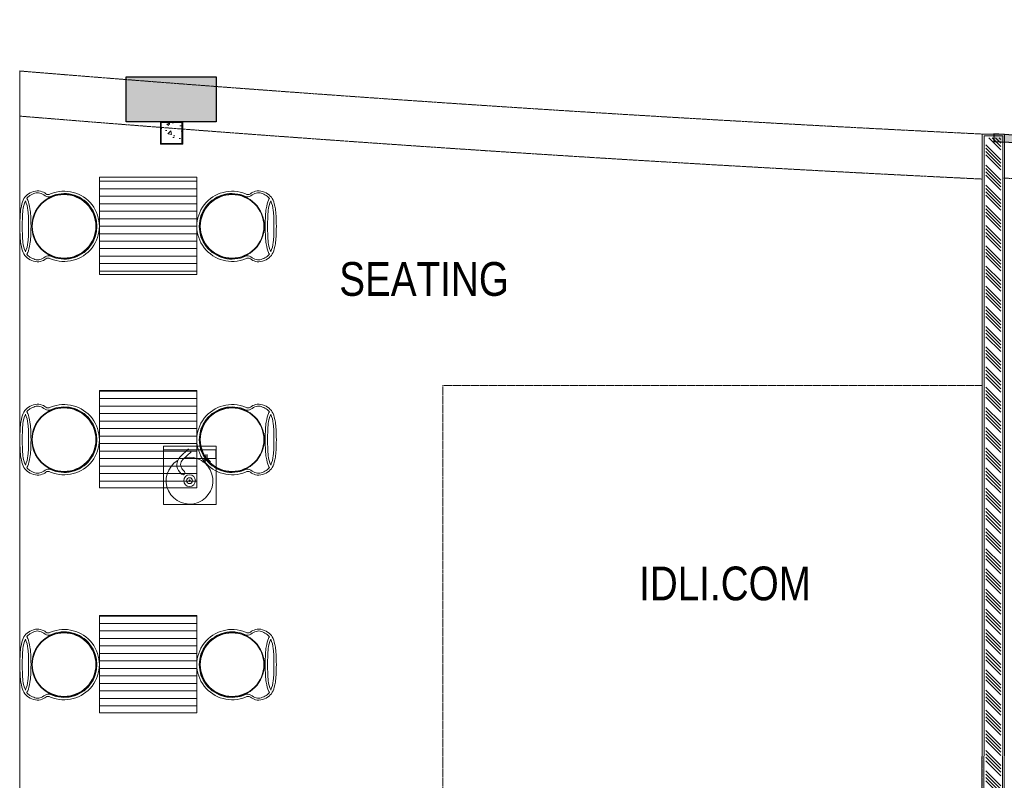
# Model space of a CAD drawing. Header units: millimetres. Extents: x 1277566 to 1493426, y 1039116 to 1145896.
# Tile 68 of 151: x 1337745 to 1344309, y 1138979 to 1144052. Entities that reach past the tile are written whole.
import ezdxf

# ---------------------------------------------------------------- set-up
doc = ezdxf.new("R2010")
doc.units = ezdxf.units.MM
doc.linetypes.add('DASHED', pattern=[0.75, 0.5, -0.25])
for name, color, linetype, lineweight in [('AIRPORT EXTIING WALL', 1, 'Continuous', 20), ('BOH TEXT', 1, 'Continuous', 5), ('CIVIL WALL HATCH', 7, 'Continuous', 5), ('CKD Equipments', 252, 'Continuous', 0), ('Comm BCAS Rejected', 1, 'Continuous', 9), ('EXISTING COLUMN', 5, 'Continuous', 20), ('FOH FURNITURE', 126, 'Continuous', 15), ('HATCH', 251, 'Continuous', 5), ('PLASTER', 252, 'Continuous', 9), ('tile finish', 32, 'Continuous', 9)]:
    doc.layers.add(name, color=color, linetype=linetype, lineweight=lineweight)
for name, color, linetype in [('CT PARTITION WALL HATCH', 210, 'Continuous'), ('CT_PARTITION WALL', 210, 'Continuous'), ('CT_PILASTER', 210, 'Continuous')]:
    doc.layers.add(name, color=color, linetype=linetype)
doc.layers.add('Equipment', color=7, linetype='Continuous', lineweight=9, true_color=0xcc6600)
doc.styles.get("Standard").update_dxf_attribs({"font": 'arial.ttf'})

# ---------------------------------------------------------------- blocks, each defined once
blk = doc.blocks.new('PILASTER')
at = {"layer": 'CT PARTITION WALL HATCH'}
h = blk.add_hatch(color=256, dxfattribs=at)
h.dxf.hatch_style = 1
h.paths.add_polyline_path([(-300, 150), (300, 150), (300, -150), (-300, -150)])
at = {"layer": 'CT_PARTITION WALL'}
blk.add_lwpolyline([(-300, 150), (300, 150), (300, -150), (-300, -150)], close=True, dxfattribs=at)
blk = doc.blocks.new('A$Cdc8c7812')
at = {"layer": 'HATCH'}
h = blk.add_hatch(dxfattribs=at)
h.set_pattern_fill('_USER', color=256, scale=50, style=0, pattern_type=0)
h.set_pattern_definition([(0, (865.34, 325), (0, 50), [])])
h.paths.add_polyline_path([(590.3, 0), (590.3, 650), (1240.3, 650), (1240.3, 0)])
at = {"layer": 'FOH FURNITURE'}
blk.add_lwpolyline([(590.3, 0), (590.3, 650), (1240.3, 650), (1240.3, 0)], close=True, dxfattribs=at)
for points in [[(355, 107.5, -0.414214), (140.3, 322.2, -0.414214), (355, 536.9), (355.7, 536.9, -0.414214), (570.4, 322.2, -0.414214), (355.7, 107.5), (355, 107.5)], [(355.7, 110.6, 0.414214), (567.2, 322.2, 0.414214), (355.7, 533.8), (355, 533.8, 0.414214), (143.5, 322.2, 0.414214), (355, 110.6), (355.7, 110.6)], [(1475.6, 107.5, 0.414214), (1690.3, 322.2, 0.414214), (1475.6, 536.9), (1475, 536.9, 0.414214), (1260.3, 322.2, 0.414214), (1475, 107.5), (1475.6, 107.5)], [(1475, 110.6, -0.414214), (1263.4, 322.2, -0.414214), (1475, 533.8), (1475.6, 533.8, -0.414214), (1687.2, 322.2, -0.414214), (1475.6, 110.6), (1475, 110.6)]]:
    blk.add_lwpolyline(points, format="xyb", close=True, dxfattribs=at)
for centre, radius, start, end in [((355.9, 322.2), 234.4, 247.2538, 112.7462), ((355.9, 322.2), 218.6, 245.50718, 114.49282), ((1474.8, 322.2), 234.4, 67.2538, 292.7462), ((1474.8, 322.2), 218.6, 65.50718, 294.49282)]:
    blk.add_arc(centre, radius, start, end, dxfattribs=at)
for points, knots in [([(265.3, 538.4), (253.2, 531.8), (242.6, 532.2), (233.5, 539.4), (224.4, 546.7), (212.6, 552.4), (198.3, 556.5), (183.9, 560.7), (168.4, 560), (151.9, 554.5), (135.3, 549.1), (121.1, 541.5), (109.2, 532), (97.2, 522.4), (88.2, 510.6), (82.2, 496.7), (76.3, 482.7), (71.2, 463.4), (67.1, 438.8), (63, 414.2), (60.7, 375.3), (60.3, 322.2)], [0, 0, 0, 0, 1, 1, 1, 2, 2, 2, 3, 3, 3, 4, 4, 4, 5, 5, 5, 6, 6, 6, 7, 7, 7, 7]), ([(265.3, 521.2), (254, 515.6), (242.2, 517), (229.9, 525.4), (217.7, 533.8), (205.7, 539.9), (193.9, 543.8), (182.2, 547.7), (171.2, 547.6), (160.9, 543.4), (150.5, 539.3), (139.5, 534), (127.7, 527.5), (120.1, 523.3), (113.2, 516.9), (107, 508)], [0, 0, 0, 0, 1, 1, 1, 2, 2, 2, 3, 3, 3, 4, 4, 4, 4.643615, 4.643615, 4.643615, 4.643615]), ([(1565.4, 538.4), (1577.5, 531.8), (1588.1, 532.2), (1597.2, 539.4), (1606.3, 546.7), (1618, 552.4), (1632.4, 556.5), (1646.8, 560.7), (1662.2, 560), (1678.8, 554.5), (1695.3, 549.1), (1709.6, 541.5), (1721.5, 532), (1733.5, 522.4), (1742.4, 510.6), (1748.4, 496.7), (1754.4, 482.7), (1759.5, 463.4), (1763.6, 438.8), (1767.7, 414.2), (1770, 375.3), (1770.4, 322.2)], [0, 0, 0, 0, 1, 1, 1, 2, 2, 2, 3, 3, 3, 4, 4, 4, 5, 5, 5, 6, 6, 6, 7, 7, 7, 7]), ([(1565.4, 521.2), (1576.7, 515.6), (1588.5, 517), (1600.8, 525.4), (1613, 533.8), (1625, 539.9), (1636.7, 543.8), (1648.5, 547.7), (1659.5, 547.6), (1669.8, 543.4), (1680.2, 539.3), (1691.2, 534), (1703, 527.5), (1710.6, 523.3), (1717.5, 516.9), (1723.7, 508)], [0, 0, 0, 0, 1, 1, 1, 2, 2, 2, 3, 3, 3, 4, 4, 4, 4.643615, 4.643615, 4.643615, 4.643615]), ([(97.5, 491.5), (97.5, 491.4), (97.4, 491.3), (97.4, 491.2), (89, 473.5), (83.5, 452.1), (80.7, 426.9), (78, 401.8), (76.4, 366.9), (76.1, 322.2)], [4.994579, 4.994579, 4.994579, 4.994579, 5, 5, 5, 6, 6, 6, 7, 7, 7, 7]), ([(97.5, 491.5), (97.6, 491.4), (97.6, 491.3), (97.7, 491.2), (106, 473.5), (111.6, 452.1), (114.4, 426.9), (117.1, 401.8), (118.7, 366.9), (119, 322.2)], [4.994579, 4.994579, 4.994579, 4.994579, 5, 5, 5, 6, 6, 6, 7, 7, 7, 7]), ([(107, 508), (109.2, 504.4), (111.1, 500.6), (112.8, 496.7), (118.8, 482.7), (123.9, 463.4), (128, 438.8), (132.1, 414.2), (134.4, 375.3), (134.8, 322.2)], [4.715926, 4.715926, 4.715926, 4.715926, 5, 5, 5, 6, 6, 6, 7, 7, 7, 7]), ([(1723.7, 508), (1721.5, 504.4), (1719.6, 500.6), (1717.8, 496.7), (1711.9, 482.7), (1706.8, 463.4), (1702.7, 438.8), (1698.6, 414.2), (1696.3, 375.3), (1695.9, 322.2)], [4.715926, 4.715926, 4.715926, 4.715926, 5, 5, 5, 6, 6, 6, 7, 7, 7, 7]), ([(1733.1, 491.5), (1733.1, 491.4), (1733.1, 491.3), (1733, 491.2), (1724.6, 473.5), (1719.1, 452.1), (1716.3, 426.9), (1713.6, 401.8), (1712, 366.9), (1711.7, 322.2)], [4.994579, 4.994579, 4.994579, 4.994579, 5, 5, 5, 6, 6, 6, 7, 7, 7, 7]), ([(1733.1, 491.5), (1733.2, 491.4), (1733.2, 491.3), (1733.3, 491.2), (1741.6, 473.5), (1747.2, 452.1), (1750, 426.9), (1752.7, 401.8), (1754.3, 366.9), (1754.6, 322.2)], [4.994579, 4.994579, 4.994579, 4.994579, 5, 5, 5, 6, 6, 6, 7, 7, 7, 7]), ([(265.3, 106), (253.2, 112.6), (242.6, 112.3), (233.4, 105), (224.3, 97.8), (212.7, 92.1), (198.6, 87.9), (184.5, 83.8), (169, 84.5), (152.2, 89.9), (135.4, 95.4), (121, 102.9), (109.1, 112.5), (97.2, 122.1), (88.3, 133.8), (82.3, 147.8), (76.3, 161.7), (71.2, 181), (67.1, 205.7), (63, 230.3), (60.7, 269.1), (60.3, 322.2)], [0, 0, 0, 0, 1, 1, 1, 2, 2, 2, 3, 3, 3, 4, 4, 4, 5, 5, 5, 6, 6, 6, 7, 7, 7, 7]), ([(97.5, 153), (97.5, 153.1), (97.5, 153.2), (97.4, 153.2), (89, 171), (83.5, 192.4), (80.7, 217.5), (78, 242.7), (76.4, 277.6), (76.1, 322.2)], [4.995195, 4.995195, 4.995195, 4.995195, 5, 5, 5, 6, 6, 6, 7, 7, 7, 7]), ([(97.5, 153), (97.6, 153.1), (97.6, 153.2), (97.7, 153.2), (106, 171), (111.6, 192.4), (114.4, 217.5), (117.1, 242.7), (118.7, 277.6), (119, 322.2)], [4.995195, 4.995195, 4.995195, 4.995195, 5, 5, 5, 6, 6, 6, 7, 7, 7, 7]), ([(107, 136.4), (109.2, 140.1), (111.1, 143.8), (112.8, 147.8), (118.8, 161.7), (123.9, 181), (128, 205.7), (132.1, 230.3), (134.4, 269.1), (134.8, 322.2)], [4.716382, 4.716382, 4.716382, 4.716382, 5, 5, 5, 6, 6, 6, 7, 7, 7, 7]), ([(1565.4, 106), (1577.5, 112.6), (1588.1, 112.3), (1597.3, 105), (1606.4, 97.8), (1618, 92.1), (1632.1, 87.9), (1646.2, 83.8), (1661.7, 84.5), (1678.5, 89.9), (1695.3, 95.4), (1709.7, 102.9), (1721.6, 112.5), (1733.5, 122.1), (1742.4, 133.8), (1748.4, 147.8), (1754.4, 161.7), (1759.5, 181), (1763.6, 205.7), (1767.7, 230.3), (1770, 269.1), (1770.4, 322.2)], [0, 0, 0, 0, 1, 1, 1, 2, 2, 2, 3, 3, 3, 4, 4, 4, 5, 5, 5, 6, 6, 6, 7, 7, 7, 7]), ([(1723.7, 136.4), (1721.5, 140.1), (1719.6, 143.8), (1717.9, 147.8), (1711.9, 161.7), (1706.8, 181), (1702.7, 205.7), (1698.6, 230.3), (1696.3, 269.1), (1695.9, 322.2)], [4.716382, 4.716382, 4.716382, 4.716382, 5, 5, 5, 6, 6, 6, 7, 7, 7, 7]), ([(1733.1, 153), (1733.1, 153.1), (1733.1, 153.2), (1733, 153.2), (1724.6, 171), (1719.1, 192.4), (1716.3, 217.5), (1713.6, 242.7), (1712, 277.6), (1711.7, 322.2)], [4.995195, 4.995195, 4.995195, 4.995195, 5, 5, 5, 6, 6, 6, 7, 7, 7, 7]), ([(1733.1, 153), (1733.2, 153.1), (1733.2, 153.2), (1733.3, 153.2), (1741.6, 171), (1747.2, 192.4), (1750, 217.5), (1752.7, 242.7), (1754.3, 277.6), (1754.6, 322.2)], [4.995195, 4.995195, 4.995195, 4.995195, 5, 5, 5, 6, 6, 6, 7, 7, 7, 7]), ([(265.3, 123.3), (254, 128.8), (242.2, 127.4), (229.8, 119), (217.5, 110.6), (205.7, 104.5), (194.5, 100.8), (183.2, 97), (172.2, 97.1), (161.4, 101.1), (150.5, 105.2), (139.3, 110.5), (127.6, 116.9), (120, 121.1), (113.2, 127.6), (107, 136.4)], [0, 0, 0, 0, 1, 1, 1, 2, 2, 2, 3, 3, 3, 4, 4, 4, 4.64397, 4.64397, 4.64397, 4.64397]), ([(1565.4, 123.3), (1576.7, 128.8), (1588.5, 127.4), (1600.8, 119), (1613.2, 110.6), (1625, 104.5), (1636.2, 100.8), (1647.4, 97), (1658.5, 97.1), (1669.3, 101.1), (1680.1, 105.2), (1691.4, 110.5), (1703.1, 116.9), (1710.7, 121.1), (1717.5, 127.6), (1723.7, 136.4)], [0, 0, 0, 0, 1, 1, 1, 2, 2, 2, 3, 3, 3, 4, 4, 4, 4.64397, 4.64397, 4.64397, 4.64397])]:
    blk.add_open_spline(points, degree=3, knots=knots, dxfattribs=at)
blk = doc.blocks.new('G$C2967A2E0')
at = {"layer": 'Equipment'}
for p, q in [((166.6, 371.5), (110.9, 319.1)), ((184.4, 352.6), (128.7, 300.2)), ((107.8, 216.3), (119.6, 203.7)), ((126.7, 234.1), (138.5, 221.5))]:
    blk.add_line(p, q, dxfattribs=at)
at = {"layer": 'Equipment', "lineweight": 5}
for p, q in [((281.7, 334.9), (281.7, 307.8)), ((290.5, 307.8), (290.5, 334.9)), ((281.7, 307.8), (260, 286.1)), ((260, 286.1), (272.4, 286.1)), ((272.4, 286.1), (286.1, 299.8)), ((286.1, 299.8), (299.9, 286.1)), ((312.2, 286.1), (290.5, 307.8)), ((299.9, 286.1), (312.2, 286.1))]:
    blk.add_line(p, q, dxfattribs=at)
at = {"layer": 'Equipment'}
blk.add_lwpolyline([(350, 390), (0, 390), (0, 0), (350, 0), (350, 390), (350, 365), (0, 365)], dxfattribs=at)
blk.add_lwpolyline([(349.3, 365.3), (222.9, 365.3), (222.9, 307.8), (349.3, 307.8)], close=True, dxfattribs=at)
at = {"layer": 'Equipment', "linetype": 'ByBlock', "lineweight": -2, "ltscale": 0.25}
for radius in [39, 19.8, 5.16]:
    blk.add_circle((173.3, 159.9), radius, dxfattribs=at)
at = {"layer": 'Equipment'}
for centre, radius, start, end in [((173.3, 159.9), 155.9, 120.7693, 101.59797), ((160.8, 266.1), 72.8, 133.26297, 223.26297), ((160.8, 266.1), 46.8, 133.26297, 223.26297), ((129.1, 212.6), 13, 223.26297, 43.26297)]:
    blk.add_arc(centre, radius, start, end, dxfattribs=at)

msp = doc.modelspace()

# ---------------------------------------------------------------- hatches: boundary and pattern name
h = msp.add_hatch(color=256)
h.dxf.hatch_style = 1
edge = h.paths.add_edge_path()
edge.add_line((1344238.6185, 1143290.5214), (1344238.6185, 1143240.6121))
edge.add_arc((1348891.0506, 1220358.7101), 77258.308, 266.547606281, 268.941280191)
edge.add_line((1347463.5415, 1143113.5913), (1347464.3321, 1143163.5852))
edge.add_arc((1348901.4325, 1220732.8549), 77582.5809, 266.55437271, 268.938621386, ccw=False)
edge = h.paths.add_edge_path()
edge.add_line((1348064.0137, 1143154.8317), (1348063.4781, 1143104.8345))
edge.add_arc((1348891.0506, 1220358.7101), 77258.308, 269.386249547, 271.731452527)
edge.add_line((1351225.4064, 1143135.6763), (1351225.4064, 1143185.6992))
edge.add_arc((1348891.0506, 1220358.7101), 77208.308, 269.386249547, 271.732574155, ccw=False)
at = {"layer": 'CIVIL WALL HATCH'}
h = msp.add_hatch(dxfattribs=at)
h.set_pattern_fill('ANSI34', color=256, scale=5, angle=90)
h.set_pattern_definition([(135, (154681.03, -46618.93), (-67.351921, -67.351921), []), (135, (154681.03, -46596.48), (-67.351921, -67.351921), []), (135, (154681.03, -46574.03), (-67.351921, -67.351921), []), (135, (154681.03, -46551.58), (-67.351921, -67.351921), [])])
h.paths.add_polyline_path([(1344286.156, 1143264.5371), (1344186.156, 1143264.5371), (1344183.8777, 1135016.1905), (1344283.8777, 1135016.1905)])
at = {"layer": 'EXISTING COLUMN', "linetype": 'Continuous'}
h = msp.add_hatch(dxfattribs=at)
h.set_pattern_fill('AR-CONC', color=256, style=2)
h.set_pattern_definition([(50, (484719.15, -27575.57), (182.184669, -15.939086), [19.05, -209.55]), (355, (484719.15, -27575.57), (-35.243421, 191.056845), [15.24, -167.640584]), (100.451445, (484734.33, -27576.9), (146.941247, 175.117752), [16.190009, -178.090245]), (46.1842, (484719.15, -27524.77), (271.07904, -42.042328), [28.575, -314.325]), (96.635558, (484741.74, -27528.27), (237.404134, 247.426125), [24.285023, -267.13561]), (351.184151, (484719.15, -27524.77), (237.404134, 247.426125), [22.859967, -251.45973]), (21, (484744.55, -27537.47), (151.614391, -102.265198), [19.05, -209.55]), (326, (484744.55, -27537.47), (61.802028, 184.187966), [15.24, -167.64]), (71.451445, (484757.19, -27546), (213.41642, 81.922769), [16.190009, -178.089938]), (37.5, (484719.15, -27575.57), (3.0886033, 84.555039), [0, -165.608, 0, -170.18, 0, -168.275]), (7.5, (484719.15, -27575.57), (66.8196625, 100.180575), [0, -97.028, 0, -161.798, 0, -64.135]), (327.5, (484662.51, -27575.57), (135.5905952, -5.728744), [0, -63.5, 0, -198.12, 0, -262.89]), (317.5, (484637.11, -27575.57), (148.129181, 25.426491), [0, -82.55, 0, -131.572, 0, -186.69])])
h.paths.add_polyline_path([(1338688.7832, 1143227.4478), (1338826.7832, 1143227.4478), (1338826.7832, 1143365.4478), (1338688.7832, 1143365.4478)], flags=16)
h.paths.add_polyline_path([(1338682.7832, 1143221.4478), (1338832.7832, 1143221.4478), (1338832.7832, 1143371.4478), (1338682.7832, 1143371.4478)], flags=17)

# ---------------------------------------------------------------- linework, layer by layer
msp.add_lwpolyline([(1344238.6185, 1143290.5214), (1344238.6185, 1143240.6121, 0.010444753), (1347463.5415, 1143113.5913), (1347464.3321, 1143163.5852, -0.010403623)], format="xyb", close=True)
at = {"layer": 'AIRPORT EXTIING WALL', "linetype": 'DASHED', "ltscale": 10}
msp.add_lwpolyline([(1340565.1188, 1138341.3388), (1344161.6117, 1138341.3388), (1344161.6117, 1141611.8354), (1340565.1188, 1141611.8354)], close=True, dxfattribs=at)
for centre, radius, start, end in [((1348927.7531, 1219642.7591), 76785.8959, 266.549748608, 280.123163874), ((1353383.3063, 1333158.702), 190092.9978, 265.281201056, 267.219267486), ((1353383.3063, 1333158.702), 190392.9978, 265.288653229, 267.223627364)]:
    msp.add_arc(centre, radius, start, end, dxfattribs=at)
at = {"layer": 'Comm BCAS Rejected'}
for p, q in [((1337745.2099, 1133656.4478), (1337745.2099, 1143710.0341)), ((1337745.2099, 1143451.2792), (1337745.2099, 1143451.2792))]:
    msp.add_line(p, q, dxfattribs=at)
at = {"layer": 'EXISTING COLUMN', "linetype": 'Continuous'}
for points in [[(1338682.7832, 1143221.4478), (1338832.7832, 1143221.4478), (1338832.7832, 1143371.4478), (1338682.7832, 1143371.4478)], [(1338688.7832, 1143227.4478), (1338826.7832, 1143227.4478), (1338826.7832, 1143365.4478), (1338688.7832, 1143365.4478)]]:
    msp.add_lwpolyline(points, close=True, dxfattribs=at)
at = {"layer": 'PLASTER'}
msp.add_lwpolyline([(1344171.8777, 1135004.1905), (1344295.8777, 1135004.1905), (1344298.156, 1143276.5371), (1344174.156, 1143276.5371)], close=True, dxfattribs=at)
at = {"layer": 'tile finish'}
msp.add_lwpolyline([(1344158.8777, 1134991.1905), (1344308.8777, 1134991.1905), (1344311.156, 1143289.5371), (1344161.156, 1143289.5371)], close=True, dxfattribs=at)

# ---------------------------------------------------------------- block references
at = {"layer": 'CKD Equipments', "ltscale": 0.25}
msp.add_blockref('G$C2967A2E0', (1338704.2871, 1140817.6982), dxfattribs=at)
at = {"layer": 'CT_PILASTER'}
msp.add_blockref('PILASTER', (1338755.2392, 1143521.4478), dxfattribs=at)
at = {"layer": 'FOH FURNITURE', "xscale": -1}
for p in [(1339516.5512, 1142351.8429), (1339516.5512, 1140928.7864), (1339516.5512, 1139428.4)]:
    msp.add_blockref('A$Cdc8c7812', p, dxfattribs=at)

# ---------------------------------------------------------------- texts
at = {"layer": 'BOH TEXT', "char_height": 225, "attachment_point": 1}
for s, insert in [('{\\fArial Narrow|b0|i0|c0|p34;SEATING }', (1339875.4291, 1142435.3665)), ('{\\fArial Narrow|b0|i0|c0|p34;IDLI.COM}', (1341874.1619, 1140404.8206))]:
    msp.add_mtext_dynamic_manual_height_columns(s, width=1298.545189, gutter_width=18.75, heights=[-232.8274], dxfattribs=dict(at, insert=insert))

doc.saveas('drawing.dxf')
